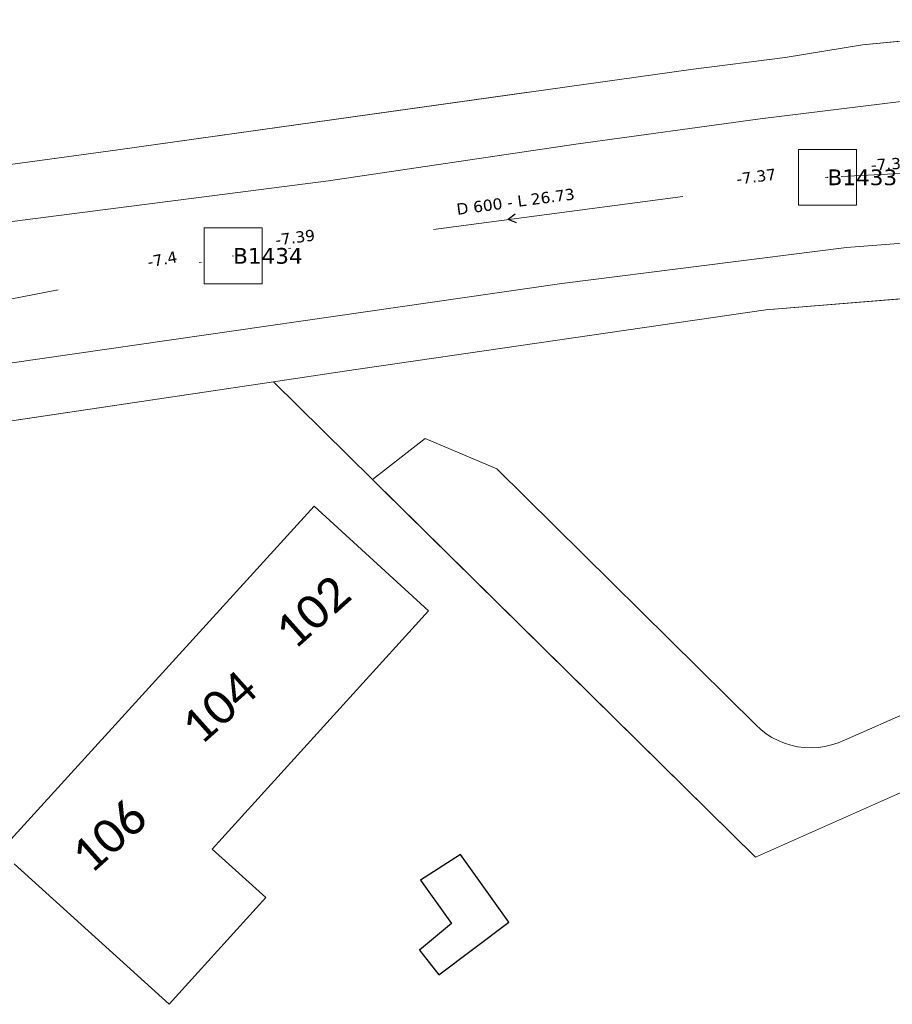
# Model space of a CAD drawing. Header units: metres. Extents: x 113074 to 114313, y 482627 to 483855.
# Tile 67 of 78: x 113883 to 113922, y 483184 to 483227. Entities that reach past the tile are written whole.
import ezdxf
from ezdxf.enums import TextEntityAlignment as Align

# ---------------------------------------------------------------- set-up
doc = ezdxf.new("R2010")
doc.units = ezdxf.units.M
doc.header["$MEASUREMENT"] = 0
doc.linetypes.add('DGN Style 2', pattern=[50.429501, 30.257701, -20.1718])
doc.linetypes.add('DGN Style 6', pattern=[30.473618, 0.016022, -6.408752, 11.215317, -6.408752, 0.016022, -6.408752])
for name, color, linetype, lineweight in [('BGT-Lijnen - BTD Groenvoorziening  gras- en kruidachtigen (v)', 94, 'Continuous', 13), ('BGT-Lijnen - BTD Groenvoorziening  heesters (v)', 94, 'Continuous', 13), ('BGT-Lijnen - BTD Groenvoorziening (v)', 94, 'Continuous', 13), ('BGT-Lijnen - Huisnummer overig (t)', 252, 'Continuous', 13), ('BGT-Lijnen - PND grondvlak pand (v_mv)', 1, 'Continuous', 13), ('BGT-Lijnen - WGD Rijbaan - Lokale weg (v)', 7, 'Continuous', 13), ('BGT-Lijnen - WGD Voetpad (v)', 7, 'Continuous', 13), ('Riolering - BOBs', 7, 'Continuous', 13), ('Riolering - Gemengd riool', 7, 'Continuous', 13), ('Riolering - KNOOP_NUMMER', 7, 'Continuous', 13), ('Riolering - KNOOP_RIOOLPUT', 7, 'Continuous', 13), ('Riolering - Leidingtekst', 7, 'Continuous', 13), ('Riolering - Level 63', 7, 'Continuous', 13), ('Riolering - Stroomrichting', 7, 'Continuous', 13)]:
    doc.layers.add(name, color=color, linetype=linetype, lineweight=lineweight)
doc.styles.add('Style-Calibri', font='calibri.ttf')
doc.styles.add('Style-Verdana', font='verdana.ttf')

# ---------------------------------------------------------------- blocks, each defined once
blk = doc.blocks.new('rioput')
at = {"layer": 'Riolering - Level 63', "linetype": 'Continuous', "lineweight": 13}
blk.add_3dface([(-1.293, 1.244), (1.292, 1.244), (1.292, -1.244), (-1.293, -1.244)], dxfattribs=at)

msp = doc.modelspace()

# ---------------------------------------------------------------- linework, layer by layer
at = {"layer": 'BGT-Lijnen - BTD Groenvoorziening  gras- en kruidachtigen (v)', "linetype": 'DGN Style 2', "lineweight": 13, "flags": 128}
for points in [[(113920.758, 483226.303), (113929.725, 483227.157), (113933.804, 483227.425)], [(113913.109, 483225.202), (113917.311, 483225.743), (113920.758, 483226.303)], [(113875.899, 483220.03), (113887.558, 483221.623), (113913.109, 483225.202)], [(113926.784, 483215.341), (113916.448, 483214.493), (113897.668, 483211.762)], [(113897.668, 483211.762), (113894.497, 483211.288), (113898.916, 483206.932)], [(113898.916, 483206.932), (113901.259, 483208.759), (113904.458, 483207.404)], [(113904.458, 483207.404), (113916, 483196), (113916.224, 483195.791)], [(113919.672, 483195.198), (113919.953, 483195.32), (113932.934, 483201.011)], [(113916.224, 483195.791), (113916.465, 483195.603), (113916.722, 483195.437)], [(113916.722, 483195.437), (113916.993, 483195.295), (113917.276, 483195.178)], [(113917.276, 483195.178), (113917.568, 483195.086), (113917.867, 483195.021)], [(113917.867, 483195.021), (113918.17, 483194.983), (113918.476, 483194.972)], [(113918.476, 483194.972), (113918.782, 483194.988), (113919.084, 483195.031)], [(113919.084, 483195.031), (113919.382, 483195.101), (113919.672, 483195.198)]]:
    msp.add_lwpolyline(points, dxfattribs=at)
at = {"layer": 'BGT-Lijnen - BTD Groenvoorziening  heesters (v)', "linetype": 'DGN Style 2', "lineweight": 13, "flags": 128}
for points in [[(113901.259, 483208.759), (113898.916, 483206.932), (113915.996, 483190.096)], [(113916, 483196), (113904.458, 483207.404), (113901.259, 483208.759)], [(113934.118, 483198.253), (113932.934, 483201.011), (113919.953, 483195.32)], [(113915.996, 483190.096), (113922.281, 483192.89), (113934.118, 483198.253)], [(113916.465, 483195.603), (113916.224, 483195.791), (113916, 483196)], [(113916.993, 483195.295), (113916.722, 483195.437), (113916.465, 483195.603)], [(113917.568, 483195.086), (113917.276, 483195.178), (113916.993, 483195.295)], [(113919.953, 483195.32), (113919.672, 483195.198), (113919.382, 483195.101)], [(113918.17, 483194.983), (113917.867, 483195.021), (113917.568, 483195.086)], [(113918.782, 483194.988), (113918.476, 483194.972), (113918.17, 483194.983)], [(113919.382, 483195.101), (113919.084, 483195.031), (113918.782, 483194.988)]]:
    msp.add_lwpolyline(points, dxfattribs=at)
at = {"layer": 'BGT-Lijnen - BTD Groenvoorziening (v)', "linetype": 'DGN Style 2', "lineweight": 13, "flags": 128}
for points in [[(113898.916, 483206.932), (113894.497, 483211.288), (113881.724, 483209.381)], [(113922.281, 483192.89), (113915.996, 483190.096), (113898.916, 483206.932)], [(113882.48, 483190.54), (113896.31, 483205.75), (113901.41, 483201.08)], [(113901.41, 483201.08), (113891.775, 483190.454), (113894.155, 483188.295)], [(113901.049, 483189.069), (113902.845, 483190.216), (113904.997, 483187.203)], [(113894.155, 483188.295), (113889.845, 483183.542), (113882.941, 483189.802)], [(113901.008, 483185.95), (113902.435, 483187.148), (113901.049, 483189.069)], [(113904.997, 483187.203), (113901.874, 483184.862), (113901.008, 483185.95)]]:
    msp.add_lwpolyline(points, dxfattribs=at)
at = {"layer": 'BGT-Lijnen - PND grondvlak pand (v_mv)', "linetype": 'Continuous', "lineweight": 25, "flags": 128}
for points in [[(113901.41, 483201.08), (113896.31, 483205.75), (113882.48, 483190.54)], [(113894.155, 483188.295), (113891.775, 483190.454), (113901.41, 483201.08)], [(113904.997, 483187.203), (113902.845, 483190.216), (113901.049, 483189.069)], [(113882.941, 483189.802), (113889.845, 483183.542), (113894.155, 483188.295)], [(113901.049, 483189.069), (113902.435, 483187.148), (113901.008, 483185.95)], [(113901.008, 483185.95), (113901.874, 483184.862), (113904.997, 483187.203)]]:
    msp.add_lwpolyline(points, dxfattribs=at)
at = {"layer": 'BGT-Lijnen - WGD Rijbaan - Lokale weg (v)', "linetype": 'Continuous', "lineweight": 13, "flags": 128}
for points in [[(113928.158, 483224.478), (113916.2, 483222.999), (113907.982, 483221.874)], [(113907.982, 483221.874), (113896.952, 483220.248), (113879.71, 483218.032)], [(113920.038, 483217.272), (113923.714, 483217.557), (113943.648, 483218.74)], [(113907.348, 483215.662), (113920.038, 483217.272)], [(113875.072, 483210.936), (113882.651, 483212.102), (113907.348, 483215.662)]]:
    msp.add_lwpolyline(points, dxfattribs=at)
at = {"layer": 'BGT-Lijnen - WGD Voetpad (v)', "linetype": 'Continuous', "lineweight": 13, "flags": 128}
for points in [[(113933.804, 483227.425), (113929.725, 483227.157), (113920.758, 483226.303)], [(113920.758, 483226.303), (113917.311, 483225.743), (113913.109, 483225.202)], [(113913.109, 483225.202), (113887.558, 483221.623), (113875.899, 483220.03)], [(113907.982, 483221.874), (113916.2, 483222.999), (113928.158, 483224.478)], [(113879.71, 483218.032), (113896.952, 483220.248), (113907.982, 483221.874)], [(113923.714, 483217.557), (113920.038, 483217.272), (113907.348, 483215.662)], [(113907.348, 483215.662), (113882.651, 483212.102), (113875.072, 483210.936)], [(113916.448, 483214.493), (113926.784, 483215.341), (113932.089, 483215.776)], [(113894.497, 483211.288), (113897.668, 483211.762), (113916.448, 483214.493)], [(113881.724, 483209.381), (113894.497, 483211.288)]]:
    msp.add_lwpolyline(points, dxfattribs=at)
at = {"layer": 'Riolering - Gemengd riool', "color": 94, "linetype": 'DGN Style 6', "lineweight": 13, "flags": 128}
for points in [[(113968.1, 483223), (113919.2, 483220.4)], [(113919.2, 483220.4), (113892.7, 483216.9)], [(113867.5, 483212), (113892.7, 483216.9)]]:
    msp.add_lwpolyline(points, dxfattribs=at)
at = {"layer": 'Riolering - KNOOP_RIOOLPUT', "color": 7, "linetype": 'Continuous', "lineweight": 13}
for p in [(113919.2, 483220.4), (113892.7, 483216.9)]:
    msp.add_point(p, dxfattribs=at)
at = {"layer": 'Riolering - Stroomrichting', "color": 30, "linetype": 'Continuous', "lineweight": 25, "flags": 128}
for points in [[(113905.276, 483218.763), (113904.959, 483218.519)], [(113905.328, 483218.366), (113904.959, 483218.519)]]:
    msp.add_lwpolyline(points, dxfattribs=at)

# ---------------------------------------------------------------- block references
at = {"layer": 'Riolering - Level 63', "linetype": 'Continuous', "lineweight": 13}
for p in [(113919.2, 483220.4), (113892.7, 483216.9)]:
    msp.add_blockref('rioput', p, dxfattribs=at)

# ---------------------------------------------------------------- texts
at = {"layer": 'BGT-Lijnen - Huisnummer overig (t)', "linetype": 'Continuous', "lineweight": 13, "style": 'Style-Calibri'}
for s, p in [('102', (113896.252, 483201.036)), ('104', (113892.081, 483196.784)), ('106', (113887.179, 483191.045))]:
    msp.add_text(s, height=1.5, rotation=41.85, dxfattribs=at).set_placement(p, align=Align.MIDDLE_CENTER)
at = {"layer": 'Riolering - BOBs', "color": 7, "linetype": 'Continuous', "lineweight": 13, "style": 'Style-Verdana'}
for s, rotation, p in [('-7.37', 3.0384, (113922.035, 483220.751)), ('-7.37', 7.5265, (113916.05, 483220.186)), ('-7.39', 7.5265, (113895.498, 483217.471)), ('-7.4', 10.9981, (113889.59, 483216.499))]:
    msp.add_text(s, height=0.5, rotation=rotation, dxfattribs=at).set_placement(p, align=Align.CENTER)
at = {"layer": 'Riolering - KNOOP_NUMMER', "color": 7, "linetype": 'Continuous', "lineweight": 13, "style": 'Style-Verdana'}
for s, p in [('B1433', (113919.2, 483220.4)), ('B1434', (113892.7, 483216.9))]:
    msp.add_text(s, height=0.7, dxfattribs=at).set_placement(p, align=Align.MIDDLE_LEFT)
at = {"layer": 'Riolering - Leidingtekst', "color": 7, "linetype": 'Continuous', "lineweight": 13, "style": 'Style-Verdana'}
msp.add_text('D 600 - L 26.73', height=0.5, rotation=7.5238, dxfattribs=at).set_placement((113905.324, 483219.072), align=Align.CENTER)

doc.saveas('drawing.dxf')
